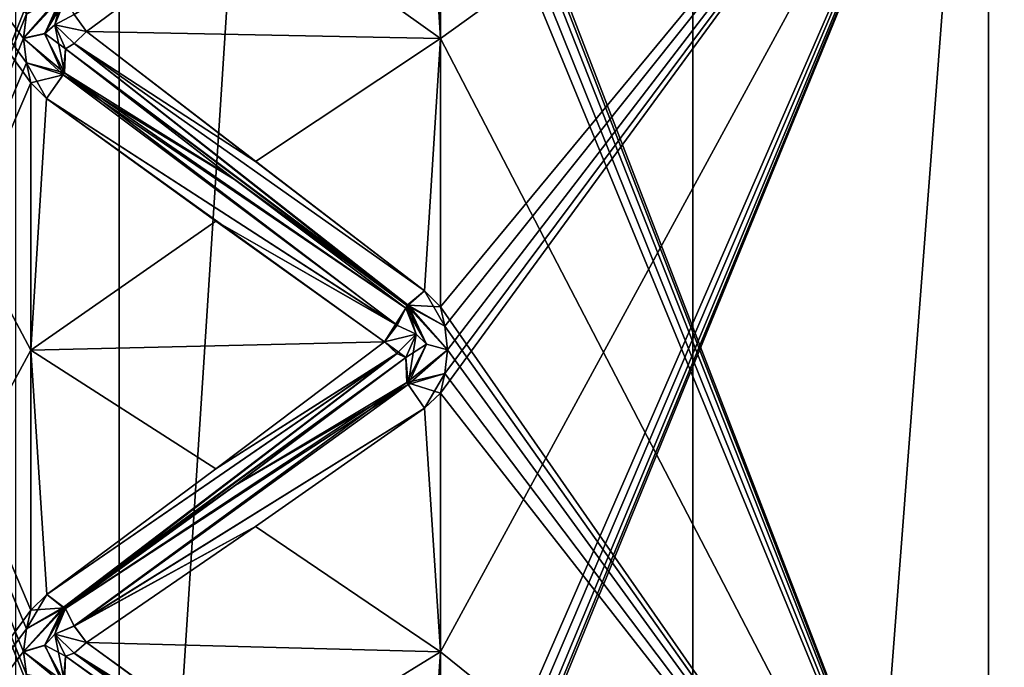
# Model space of a CAD drawing. Header units: inches. Extents: x -10 to 10, y -2.3 to 4.3.
# Tile 16 of 249: x -9.353 to -9.117, y -1.334 to -1.179. Entities that reach past the tile are written whole.
import ezdxf

# ---------------------------------------------------------------- set-up
doc = ezdxf.new("R2010")
doc.units = ezdxf.units.IN
doc.header["$LTSCALE"] = 65.185185
doc.header["$MEASUREMENT"] = 0
for name, color, linetype in [('10566', 7, 'CONTINUOUS'), ('10567', 7, 'CONTINUOUS'), ('10568', 7, 'CONTINUOUS'), ('10714', 7, 'CONTINUOUS'), ('10715', 7, 'CONTINUOUS'), ('10716', 7, 'CONTINUOUS'), ('10717', 7, 'CONTINUOUS'), ('10718', 7, 'CONTINUOUS'), ('10719', 7, 'CONTINUOUS'), ('10720', 7, 'CONTINUOUS'), ('10721', 7, 'CONTINUOUS'), ('10722', 7, 'CONTINUOUS'), ('10723', 7, 'CONTINUOUS'), ('10724', 7, 'CONTINUOUS'), ('10725', 7, 'CONTINUOUS'), ('10726', 7, 'CONTINUOUS'), ('10727', 7, 'CONTINUOUS'), ('10728', 7, 'CONTINUOUS'), ('10729', 7, 'CONTINUOUS'), ('10883', 7, 'CONTINUOUS'), ('10884', 7, 'CONTINUOUS'), ('10885', 7, 'CONTINUOUS'), ('10886', 7, 'CONTINUOUS'), ('10887', 7, 'CONTINUOUS'), ('10888', 7, 'CONTINUOUS'), ('10889', 7, 'CONTINUOUS'), ('10890', 7, 'CONTINUOUS'), ('10891', 7, 'CONTINUOUS'), ('10892', 7, 'CONTINUOUS'), ('10893', 7, 'CONTINUOUS'), ('10894', 7, 'CONTINUOUS'), ('10895', 7, 'CONTINUOUS'), ('10896', 7, 'CONTINUOUS'), ('10897', 7, 'CONTINUOUS'), ('10898', 7, 'CONTINUOUS'), ('10943', 7, 'CONTINUOUS'), ('10946', 7, 'CONTINUOUS'), ('10951', 7, 'CONTINUOUS'), ('11640', 7, 'CONTINUOUS'), ('11786', 7, 'CONTINUOUS'), ('11803', 7, 'CONTINUOUS'), ('11810', 7, 'CONTINUOUS'), ('11811', 7, 'CONTINUOUS'), ('11827', 7, 'CONTINUOUS'), ('11828', 7, 'CONTINUOUS'), ('1219', 7, 'CONTINUOUS')]:
    doc.layers.add(name, color=color, linetype=linetype)

msp = doc.modelspace()

# ---------------------------------------------------------------- linework, layer by layer
at = {"layer": '10566', "linetype": 'Continuous'}
for points in [[(-9.102, -1.3154, 3.05993), (-9.102, -1.01198, 3.18401), (-9.12095, -1.08915, 3.18229), (-9.102, -1.3154, 3.05993)], [(-9.12095, -1.43569, 3.00572), (-9.102, -1.3154, 3.05993), (-9.12095, -1.08915, 3.18229), (-9.12095, -1.43569, 3.00572)], [(-9.102, -1.575, 2.85978), (-9.102, -1.3154, 3.05993), (-9.12095, -1.43569, 3.00572), (-9.102, -1.575, 2.85978)]]:
    msp.add_3dface(points, dxfattribs=at)
at = {"layer": '10567', "linetype": 'Continuous'}
for points in [[(-9.12095, -1.43569, 3.00572), (-9.12095, -1.08915, 3.18229), (-9.252, -1.40901, 3.03289), (-9.12095, -1.43569, 3.00572)], [(-9.252, -1.40901, 3.03289), (-9.12095, -1.08915, 3.18229), (-9.25096, -1.40467, 3.03577), (-9.252, -1.40901, 3.03289)], [(-9.25096, -1.39419, 3.04278), (-9.12095, -1.08915, 3.18229), (-9.252, -1.38986, 3.04569), (-9.25096, -1.39419, 3.04278)], [(-9.252, -1.38986, 3.04569), (-9.12095, -1.08915, 3.18229), (-9.252, -1.33, 3.08253), (-9.252, -1.38986, 3.04569)], [(-9.252, -1.33, 3.08253), (-9.12095, -1.08915, 3.18229), (-9.252, -1.26817, 3.11595), (-9.252, -1.33, 3.08253)], [(-9.252, -1.26817, 3.11595), (-9.12095, -1.08915, 3.18229), (-9.25096, -1.26349, 3.11824), (-9.252, -1.26817, 3.11595)], [(-9.25096, -1.25218, 3.12381), (-9.12095, -1.08915, 3.18229), (-9.252, -1.24751, 3.12614), (-9.25096, -1.25218, 3.12381)], [(-9.252, -1.24751, 3.12614), (-9.12095, -1.08915, 3.18229), (-9.252, -1.18335, 3.15485), (-9.252, -1.24751, 3.12614)], [(-9.252, -1.18335, 3.15485), (-9.12095, -1.08915, 3.18229), (-9.252, -1.11769, 3.17991), (-9.252, -1.18335, 3.15485)], [(-9.25096, -1.40467, 3.03577), (-9.12095, -1.08915, 3.18229), (-9.25029, -1.39942, 3.03926), (-9.25096, -1.40467, 3.03577)], [(-9.25029, -1.39942, 3.03926), (-9.12095, -1.08915, 3.18229), (-9.25096, -1.39419, 3.04278), (-9.25029, -1.39942, 3.03926)], [(-9.25096, -1.26349, 3.11824), (-9.12095, -1.08915, 3.18229), (-9.25029, -1.25783, 3.12101), (-9.25096, -1.26349, 3.11824)], [(-9.25029, -1.25783, 3.12101), (-9.12095, -1.08915, 3.18229), (-9.25096, -1.25218, 3.12381), (-9.25029, -1.25783, 3.12101)]]:
    msp.add_3dface(points, dxfattribs=at)
at = {"layer": '10568', "linetype": 'Continuous'}
for points in [[(-9.12095, -1.08915, 0.81771), (-9.12095, -1.43569, 0.99428), (-9.252, -1.09588, 0.81269), (-9.12095, -1.08915, 0.81771)], [(-9.252, -1.09588, 0.81269), (-9.12095, -1.43569, 0.99428), (-9.25097, -1.10078, 0.81437), (-9.252, -1.09588, 0.81269)], [(-9.25097, -1.10078, 0.81437), (-9.12095, -1.43569, 0.99428), (-9.25029, -1.1067, 0.8164), (-9.25097, -1.10078, 0.81437)], [(-9.25029, -1.1067, 0.8164), (-9.12095, -1.43569, 0.99428), (-9.25096, -1.11272, 0.81842), (-9.25029, -1.1067, 0.8164)], [(-9.25096, -1.11272, 0.81842), (-9.12095, -1.43569, 0.99428), (-9.252, -1.11769, 0.82009), (-9.25096, -1.11272, 0.81842)], [(-9.252, -1.11769, 0.82009), (-9.12095, -1.43569, 0.99428), (-9.252, -1.18335, 0.84515), (-9.252, -1.11769, 0.82009)], [(-9.252, -1.18335, 0.84515), (-9.12095, -1.43569, 0.99428), (-9.252, -1.24751, 0.87386), (-9.252, -1.18335, 0.84515)], [(-9.252, -1.24751, 0.87386), (-9.12095, -1.43569, 0.99428), (-9.25097, -1.25215, 0.87617), (-9.252, -1.24751, 0.87386)], [(-9.25097, -1.25215, 0.87617), (-9.12095, -1.43569, 0.99428), (-9.25029, -1.25776, 0.87896), (-9.25097, -1.25215, 0.87617)], [(-9.25029, -1.25776, 0.87896), (-9.12095, -1.43569, 0.99428), (-9.25096, -1.26346, 0.88175), (-9.25029, -1.25776, 0.87896)], [(-9.25096, -1.26346, 0.88175), (-9.12095, -1.43569, 0.99428), (-9.252, -1.26817, 0.88405), (-9.25096, -1.26346, 0.88175)], [(-9.252, -1.26817, 0.88405), (-9.12095, -1.43569, 0.99428), (-9.252, -1.33, 0.91747), (-9.252, -1.26817, 0.88405)], [(-9.252, -1.33, 0.91747), (-9.12095, -1.43569, 0.99428), (-9.252, -1.38986, 0.95431), (-9.252, -1.33, 0.91747)]]:
    msp.add_3dface(points, dxfattribs=at)
at = {"layer": '10714', "linetype": 'Continuous'}
msp.add_3dface([(-9.33663, -1.18166, 3.15075), (-9.29624, -1.15179, 3.16494), (-9.33959, -1.17766, 3.1509), (-9.33663, -1.18166, 3.15075)], dxfattribs=at)
at = {"layer": '10715', "linetype": 'Continuous'}
for points in [[(-9.35104, -1.1775, 3.1572), (-9.35171, -1.18331, 3.15477), (-9.34223, -1.17248, 3.1563), (-9.35104, -1.1775, 3.1572)], [(-9.34223, -1.17248, 3.1563), (-9.35171, -1.18331, 3.15477), (-9.34664, -1.18214, 3.15195), (-9.34223, -1.17248, 3.1563)], [(-9.34419, -1.18009, 3.14697), (-9.34223, -1.17248, 3.1563), (-9.34664, -1.18214, 3.15195), (-9.34419, -1.18009, 3.14697)], [(-9.34223, -1.17248, 3.1563), (-9.34419, -1.18009, 3.14697), (-9.34169, -1.17372, 3.14873), (-9.34223, -1.17248, 3.1563)]]:
    msp.add_3dface(points, dxfattribs=at)
at = {"layer": '10716', "linetype": 'Continuous'}
for points in [[(-9.34419, -1.18009, 3.14697), (-9.33959, -1.17766, 3.1509), (-9.34169, -1.17372, 3.14873), (-9.34419, -1.18009, 3.14697)], [(-9.33663, -1.18166, 3.15075), (-9.33959, -1.17766, 3.1509), (-9.34419, -1.18009, 3.14697), (-9.33663, -1.18166, 3.15075)], [(-9.33961, -1.1846, 3.14801), (-9.33663, -1.18166, 3.15075), (-9.34419, -1.18009, 3.14697), (-9.33961, -1.1846, 3.14801)], [(-9.34169, -1.18584, 3.1437), (-9.33961, -1.1846, 3.14801), (-9.34419, -1.18009, 3.14697), (-9.34169, -1.18584, 3.1437)]]:
    msp.add_3dface(points, dxfattribs=at)
at = {"layer": '10717', "linetype": 'Continuous'}
for points in [[(-9.34169, -1.18584, 3.1437), (-9.34419, -1.18009, 3.14697), (-9.34664, -1.18214, 3.15195), (-9.34169, -1.18584, 3.1437)], [(-9.35171, -1.18331, 3.15477), (-9.34223, -1.19208, 3.14819), (-9.34664, -1.18214, 3.15195), (-9.35171, -1.18331, 3.15477)], [(-9.35171, -1.18331, 3.15477), (-9.35104, -1.18915, 3.15237), (-9.34223, -1.19208, 3.14819), (-9.35171, -1.18331, 3.15477)], [(-9.34223, -1.19208, 3.14819), (-9.34169, -1.18584, 3.1437), (-9.34664, -1.18214, 3.15195), (-9.34223, -1.19208, 3.14819)], [(-9.35104, -1.18915, 3.15237), (-9.35, -1.19397, 3.15039), (-9.34223, -1.19208, 3.14819), (-9.35104, -1.18915, 3.15237)], [(-9.34619, -1.19769, 3.14859), (-9.34223, -1.19208, 3.14819), (-9.35, -1.19397, 3.15039), (-9.34619, -1.19769, 3.14859)]]:
    msp.add_3dface(points, dxfattribs=at)
at = {"layer": '10718', "linetype": 'Continuous'}
for points in [[(-9.29624, -1.21281, 3.13966), (-9.33663, -1.18166, 3.15075), (-9.33961, -1.1846, 3.14801), (-9.29624, -1.21281, 3.13966)], [(-9.25977, -1.2471, 3.12326), (-9.33961, -1.1846, 3.14801), (-9.34169, -1.18584, 3.1437), (-9.25977, -1.2471, 3.12326)], [(-9.25977, -1.2471, 3.12326), (-9.34169, -1.18584, 3.1437), (-9.3013, -1.21706, 3.13075), (-9.25977, -1.2471, 3.12326)], [(-9.25581, -1.2437, 3.12774), (-9.29624, -1.21281, 3.13966), (-9.33961, -1.1846, 3.14801), (-9.25581, -1.2437, 3.12774)], [(-9.25977, -1.2471, 3.12326), (-9.25581, -1.2437, 3.12774), (-9.33961, -1.1846, 3.14801), (-9.25977, -1.2471, 3.12326)], [(-9.26031, -1.24784, 3.11561), (-9.25977, -1.2471, 3.12326), (-9.3013, -1.21706, 3.13075), (-9.26031, -1.24784, 3.11561)]]:
    msp.add_3dface(points, dxfattribs=at)
at = {"layer": '10719', "linetype": 'Continuous'}
for points in [[(-9.34169, -1.18584, 3.1437), (-9.34223, -1.19208, 3.14819), (-9.3013, -1.21706, 3.13075), (-9.34169, -1.18584, 3.1437)], [(-9.26239, -1.2519, 3.11752), (-9.34223, -1.19208, 3.14819), (-9.34619, -1.19769, 3.14859), (-9.26239, -1.2519, 3.11752)], [(-9.26239, -1.2519, 3.11752), (-9.26031, -1.24784, 3.11561), (-9.34223, -1.19208, 3.14819), (-9.26239, -1.2519, 3.11752)], [(-9.34223, -1.19208, 3.14819), (-9.26031, -1.24784, 3.11561), (-9.3013, -1.21706, 3.13075), (-9.34223, -1.19208, 3.14819)], [(-9.26239, -1.2519, 3.11752), (-9.34619, -1.19769, 3.14859), (-9.30576, -1.22702, 3.13323), (-9.26239, -1.2519, 3.11752)], [(-9.26537, -1.2559, 3.11711), (-9.26239, -1.2519, 3.11752), (-9.30576, -1.22702, 3.13323), (-9.26537, -1.2559, 3.11711)]]:
    msp.add_3dface(points, dxfattribs=at)
at = {"layer": '10720', "linetype": 'Continuous'}
for points in [[(-9.252, -1.24751, 3.12614), (-9.25581, -1.2437, 3.12774), (-9.25977, -1.2471, 3.12326), (-9.252, -1.24751, 3.12614)], [(-9.25977, -1.2471, 3.12326), (-9.26031, -1.24784, 3.11561), (-9.25536, -1.25648, 3.11827), (-9.25977, -1.2471, 3.12326)], [(-9.25781, -1.25409, 3.11344), (-9.25536, -1.25648, 3.11827), (-9.26031, -1.24784, 3.11561), (-9.25781, -1.25409, 3.11344)], [(-9.25029, -1.25783, 3.12101), (-9.25096, -1.25218, 3.12381), (-9.25977, -1.2471, 3.12326), (-9.25029, -1.25783, 3.12101)], [(-9.25029, -1.25783, 3.12101), (-9.25977, -1.2471, 3.12326), (-9.25536, -1.25648, 3.11827), (-9.25029, -1.25783, 3.12101)], [(-9.25096, -1.25218, 3.12381), (-9.252, -1.24751, 3.12614), (-9.25977, -1.2471, 3.12326), (-9.25096, -1.25218, 3.12381)]]:
    msp.add_3dface(points, dxfattribs=at)
at = {"layer": '10721', "linetype": 'Continuous'}
for points in [[(-9.25781, -1.25409, 3.11344), (-9.26031, -1.24784, 3.11561), (-9.26537, -1.2559, 3.11711), (-9.25781, -1.25409, 3.11344)], [(-9.26537, -1.2559, 3.11711), (-9.26031, -1.24784, 3.11561), (-9.26239, -1.2519, 3.11752), (-9.26537, -1.2559, 3.11711)], [(-9.26241, -1.25864, 3.11421), (-9.25781, -1.25409, 3.11344), (-9.26537, -1.2559, 3.11711), (-9.26241, -1.25864, 3.11421)], [(-9.26031, -1.25961, 3.10981), (-9.25781, -1.25409, 3.11344), (-9.26241, -1.25864, 3.11421), (-9.26031, -1.25961, 3.10981)]]:
    msp.add_3dface(points, dxfattribs=at)
at = {"layer": '10722', "linetype": 'Continuous'}
for points in [[(-9.25781, -1.25409, 3.11344), (-9.26031, -1.25961, 3.10981), (-9.25977, -1.26612, 3.11387), (-9.25781, -1.25409, 3.11344)], [(-9.25536, -1.25648, 3.11827), (-9.25781, -1.25409, 3.11344), (-9.25977, -1.26612, 3.11387), (-9.25536, -1.25648, 3.11827)], [(-9.25029, -1.25783, 3.12101), (-9.25536, -1.25648, 3.11827), (-9.25977, -1.26612, 3.11387), (-9.25029, -1.25783, 3.12101)], [(-9.25096, -1.26349, 3.11824), (-9.25029, -1.25783, 3.12101), (-9.25977, -1.26612, 3.11387), (-9.25096, -1.26349, 3.11824)], [(-9.25583, -1.27178, 3.11389), (-9.25096, -1.26349, 3.11824), (-9.25977, -1.26612, 3.11387), (-9.25583, -1.27178, 3.11389)], [(-9.252, -1.26817, 3.11595), (-9.25096, -1.26349, 3.11824), (-9.25583, -1.27178, 3.11389), (-9.252, -1.26817, 3.11595)]]:
    msp.add_3dface(points, dxfattribs=at)
at = {"layer": '10723', "linetype": 'Continuous'}
for points in [[(-9.26241, -1.25864, 3.11421), (-9.26537, -1.2559, 3.11711), (-9.30576, -1.28626, 3.10401), (-9.26241, -1.25864, 3.11421)], [(-9.26241, -1.25864, 3.11421), (-9.30576, -1.28626, 3.10401), (-9.34617, -1.31628, 3.09011), (-9.26241, -1.25864, 3.11421)], [(-9.26241, -1.25864, 3.11421), (-9.34617, -1.31628, 3.09011), (-9.34223, -1.31941, 3.08539), (-9.26241, -1.25864, 3.11421)], [(-9.26031, -1.25961, 3.10981), (-9.26241, -1.25864, 3.11421), (-9.34223, -1.31941, 3.08539), (-9.26031, -1.25961, 3.10981)], [(-9.30101, -1.29015, 3.09471), (-9.26031, -1.25961, 3.10981), (-9.34223, -1.31941, 3.08539), (-9.30101, -1.29015, 3.09471)], [(-9.34169, -1.31964, 3.07772), (-9.30101, -1.29015, 3.09471), (-9.34223, -1.31941, 3.08539), (-9.34169, -1.31964, 3.07772)]]:
    msp.add_3dface(points, dxfattribs=at)
at = {"layer": '10724', "linetype": 'Continuous'}
for points in [[(-9.25977, -1.26612, 3.11387), (-9.26031, -1.25961, 3.10981), (-9.30101, -1.29015, 3.09471), (-9.25977, -1.26612, 3.11387)], [(-9.25977, -1.26612, 3.11387), (-9.30101, -1.29015, 3.09471), (-9.34169, -1.31964, 3.07772), (-9.25977, -1.26612, 3.11387)], [(-9.25977, -1.26612, 3.11387), (-9.34169, -1.31964, 3.07772), (-9.33959, -1.32384, 3.07936), (-9.25977, -1.26612, 3.11387)], [(-9.25583, -1.27178, 3.11389), (-9.25977, -1.26612, 3.11387), (-9.33959, -1.32384, 3.07936), (-9.25583, -1.27178, 3.11389)], [(-9.29624, -1.30002, 3.09666), (-9.25583, -1.27178, 3.11389), (-9.33959, -1.32384, 3.07936), (-9.29624, -1.30002, 3.09666)], [(-9.33663, -1.32778, 3.07869), (-9.29624, -1.30002, 3.09666), (-9.33959, -1.32384, 3.07936), (-9.33663, -1.32778, 3.07869)]]:
    msp.add_3dface(points, dxfattribs=at)
at = {"layer": '10725', "linetype": 'Continuous'}
for points in [[(-9.35104, -1.3245, 3.08563), (-9.34617, -1.31628, 3.09011), (-9.35, -1.32, 3.08824), (-9.35104, -1.3245, 3.08563)], [(-9.34617, -1.31628, 3.09011), (-9.35104, -1.3245, 3.08563), (-9.34223, -1.31941, 3.08539), (-9.34617, -1.31628, 3.09011)], [(-9.35104, -1.3245, 3.08563), (-9.35171, -1.32995, 3.08246), (-9.34223, -1.31941, 3.08539), (-9.35104, -1.3245, 3.08563)], [(-9.34223, -1.31941, 3.08539), (-9.35171, -1.32995, 3.08246), (-9.34664, -1.32842, 3.07981), (-9.34223, -1.31941, 3.08539)], [(-9.34419, -1.32574, 3.07514), (-9.34223, -1.31941, 3.08539), (-9.34664, -1.32842, 3.07981), (-9.34419, -1.32574, 3.07514)], [(-9.34223, -1.31941, 3.08539), (-9.34419, -1.32574, 3.07514), (-9.34169, -1.31964, 3.07772), (-9.34223, -1.31941, 3.08539)]]:
    msp.add_3dface(points, dxfattribs=at)
at = {"layer": '10726', "linetype": 'Continuous'}
for points in [[(-9.34419, -1.32574, 3.07514), (-9.33959, -1.32384, 3.07936), (-9.34169, -1.31964, 3.07772), (-9.34419, -1.32574, 3.07514)], [(-9.33663, -1.32778, 3.07869), (-9.33959, -1.32384, 3.07936), (-9.34419, -1.32574, 3.07514), (-9.33663, -1.32778, 3.07869)], [(-9.33961, -1.33034, 3.07559), (-9.33663, -1.32778, 3.07869), (-9.34419, -1.32574, 3.07514), (-9.33961, -1.33034, 3.07559)], [(-9.34169, -1.33101, 3.07116), (-9.33961, -1.33034, 3.07559), (-9.34419, -1.32574, 3.07514), (-9.34169, -1.33101, 3.07116)]]:
    msp.add_3dface(points, dxfattribs=at)
at = {"layer": '10727', "linetype": 'Continuous'}
for points in [[(-9.34169, -1.33101, 3.07116), (-9.34419, -1.32574, 3.07514), (-9.34664, -1.32842, 3.07981), (-9.34169, -1.33101, 3.07116)], [(-9.35171, -1.32995, 3.08246), (-9.34223, -1.33778, 3.07479), (-9.34664, -1.32842, 3.07981), (-9.35171, -1.32995, 3.08246)], [(-9.35171, -1.32995, 3.08246), (-9.35104, -1.33542, 3.07932), (-9.34223, -1.33778, 3.07479), (-9.35171, -1.32995, 3.08246)], [(-9.34223, -1.33778, 3.07479), (-9.34169, -1.33101, 3.07116), (-9.34664, -1.32842, 3.07981), (-9.34223, -1.33778, 3.07479)]]:
    msp.add_3dface(points, dxfattribs=at)
at = {"layer": '10728', "linetype": 'Continuous'}
for points in [[(-9.29624, -1.35722, 3.06363), (-9.33663, -1.32778, 3.07869), (-9.33961, -1.33034, 3.07559), (-9.29624, -1.35722, 3.06363)], [(-9.25977, -1.38908, 3.04289), (-9.33961, -1.33034, 3.07559), (-9.34169, -1.33101, 3.07116), (-9.25977, -1.38908, 3.04289)], [(-9.25977, -1.38908, 3.04289), (-9.34169, -1.33101, 3.07116), (-9.3013, -1.36027, 3.05424), (-9.25977, -1.38908, 3.04289)], [(-9.25581, -1.38629, 3.04778), (-9.29624, -1.35722, 3.06363), (-9.33961, -1.33034, 3.07559), (-9.25581, -1.38629, 3.04778)], [(-9.25977, -1.38908, 3.04289), (-9.25581, -1.38629, 3.04778), (-9.33961, -1.33034, 3.07559), (-9.25977, -1.38908, 3.04289)]]:
    msp.add_3dface(points, dxfattribs=at)
at = {"layer": '10729', "linetype": 'Continuous'}
msp.add_3dface([(-9.34169, -1.33101, 3.07116), (-9.34223, -1.33778, 3.07479), (-9.3013, -1.36027, 3.05424), (-9.34169, -1.33101, 3.07116)], dxfattribs=at)
at = {"layer": '10883', "linetype": 'Continuous'}
msp.add_3dface([(-9.34169, -1.33101, 0.92884), (-9.30173, -1.35996, 0.94557), (-9.34195, -1.33723, 0.92541), (-9.34169, -1.33101, 0.92884)], dxfattribs=at)
at = {"layer": '10884', "linetype": 'Continuous'}
for points in [[(-9.33663, -1.32778, 0.92131), (-9.29624, -1.35722, 0.93637), (-9.33959, -1.33033, 0.92439), (-9.33663, -1.32778, 0.92131)], [(-9.26005, -1.38914, 0.95769), (-9.34169, -1.33101, 0.92884), (-9.33959, -1.33033, 0.92439), (-9.26005, -1.38914, 0.95769)], [(-9.25581, -1.38629, 0.95222), (-9.26005, -1.38914, 0.95769), (-9.33959, -1.33033, 0.92439), (-9.25581, -1.38629, 0.95222)], [(-9.29624, -1.35722, 0.93637), (-9.25581, -1.38629, 0.95222), (-9.33959, -1.33033, 0.92439), (-9.29624, -1.35722, 0.93637)], [(-9.26005, -1.38914, 0.95769), (-9.30173, -1.35996, 0.94557), (-9.34169, -1.33101, 0.92884), (-9.26005, -1.38914, 0.95769)]]:
    msp.add_3dface(points, dxfattribs=at)
at = {"layer": '10885', "linetype": 'Continuous'}
for points in [[(-9.34419, -1.32577, 0.92488), (-9.34195, -1.33723, 0.92541), (-9.34669, -1.3285, 0.92017), (-9.34419, -1.32577, 0.92488)], [(-9.34195, -1.33723, 0.92541), (-9.34419, -1.32577, 0.92488), (-9.34169, -1.33101, 0.92884), (-9.34195, -1.33723, 0.92541)], [(-9.34195, -1.33723, 0.92541), (-9.35171, -1.33002, 0.91758), (-9.34669, -1.3285, 0.92017), (-9.34195, -1.33723, 0.92541)], [(-9.35103, -1.33545, 0.9207), (-9.35171, -1.33002, 0.91758), (-9.34195, -1.33723, 0.92541), (-9.35103, -1.33545, 0.9207)]]:
    msp.add_3dface(points, dxfattribs=at)
at = {"layer": '10886', "linetype": 'Continuous'}
for points in [[(-9.34169, -1.31964, 0.92228), (-9.33961, -1.32382, 0.92065), (-9.34419, -1.32577, 0.92488), (-9.34169, -1.31964, 0.92228)], [(-9.33961, -1.32382, 0.92065), (-9.33663, -1.32778, 0.92131), (-9.34419, -1.32577, 0.92488), (-9.33961, -1.32382, 0.92065)], [(-9.33663, -1.32778, 0.92131), (-9.33959, -1.33033, 0.92439), (-9.34419, -1.32577, 0.92488), (-9.33663, -1.32778, 0.92131)], [(-9.34419, -1.32577, 0.92488), (-9.33959, -1.33033, 0.92439), (-9.34169, -1.33101, 0.92884), (-9.34419, -1.32577, 0.92488)]]:
    msp.add_3dface(points, dxfattribs=at)
at = {"layer": '10887', "linetype": 'Continuous'}
for points in [[(-9.35, -1.32, 0.91176), (-9.34617, -1.31628, 0.90989), (-9.34195, -1.31951, 0.91519), (-9.35, -1.32, 0.91176)], [(-9.35171, -1.33002, 0.91758), (-9.35104, -1.32453, 0.91439), (-9.34195, -1.31951, 0.91519), (-9.35171, -1.33002, 0.91758)], [(-9.34669, -1.3285, 0.92017), (-9.35171, -1.33002, 0.91758), (-9.34195, -1.31951, 0.91519), (-9.34669, -1.3285, 0.92017)], [(-9.35104, -1.32453, 0.91439), (-9.35, -1.32, 0.91176), (-9.34195, -1.31951, 0.91519), (-9.35104, -1.32453, 0.91439)], [(-9.34169, -1.31964, 0.92228), (-9.34669, -1.3285, 0.92017), (-9.34195, -1.31951, 0.91519), (-9.34169, -1.31964, 0.92228)], [(-9.34169, -1.31964, 0.92228), (-9.34419, -1.32577, 0.92488), (-9.34669, -1.3285, 0.92017), (-9.34169, -1.31964, 0.92228)]]:
    msp.add_3dface(points, dxfattribs=at)
at = {"layer": '10888', "linetype": 'Continuous'}
for points in [[(-9.26031, -1.25961, 0.89019), (-9.26005, -1.26559, 0.88636), (-9.30081, -1.29, 0.90521), (-9.26031, -1.25961, 0.89019)], [(-9.26005, -1.26559, 0.88636), (-9.33961, -1.32382, 0.92065), (-9.34169, -1.31964, 0.92228), (-9.26005, -1.26559, 0.88636)], [(-9.26005, -1.26559, 0.88636), (-9.34169, -1.31964, 0.92228), (-9.30081, -1.29, 0.90521), (-9.26005, -1.26559, 0.88636)], [(-9.26005, -1.26559, 0.88636), (-9.25583, -1.27178, 0.88611), (-9.33961, -1.32382, 0.92065), (-9.26005, -1.26559, 0.88636)], [(-9.25583, -1.27178, 0.88611), (-9.29624, -1.30002, 0.90334), (-9.33961, -1.32382, 0.92065), (-9.25583, -1.27178, 0.88611)], [(-9.29624, -1.30002, 0.90334), (-9.33663, -1.32778, 0.92131), (-9.33961, -1.32382, 0.92065), (-9.29624, -1.30002, 0.90334)]]:
    msp.add_3dface(points, dxfattribs=at)
at = {"layer": '10889', "linetype": 'Continuous'}
for points in [[(-9.26537, -1.2559, 0.88289), (-9.26239, -1.25865, 0.88582), (-9.30576, -1.28626, 0.89599), (-9.26537, -1.2559, 0.88289)], [(-9.34617, -1.31628, 0.90989), (-9.26239, -1.25865, 0.88582), (-9.34195, -1.31951, 0.91519), (-9.34617, -1.31628, 0.90989)], [(-9.26239, -1.25865, 0.88582), (-9.34617, -1.31628, 0.90989), (-9.30576, -1.28626, 0.89599), (-9.26239, -1.25865, 0.88582)], [(-9.26239, -1.25865, 0.88582), (-9.26031, -1.25961, 0.89019), (-9.34195, -1.31951, 0.91519), (-9.26239, -1.25865, 0.88582)], [(-9.34195, -1.31951, 0.91519), (-9.26031, -1.25961, 0.89019), (-9.30081, -1.29, 0.90521), (-9.34195, -1.31951, 0.91519)], [(-9.34169, -1.31964, 0.92228), (-9.34195, -1.31951, 0.91519), (-9.30081, -1.29, 0.90521), (-9.34169, -1.31964, 0.92228)]]:
    msp.add_3dface(points, dxfattribs=at)
at = {"layer": '10890', "linetype": 'Continuous'}
for points in [[(-9.25781, -1.25405, 0.88654), (-9.25531, -1.25645, 0.88166), (-9.26031, -1.25961, 0.89019), (-9.25781, -1.25405, 0.88654)], [(-9.26005, -1.26559, 0.88636), (-9.26031, -1.25961, 0.89019), (-9.25531, -1.25645, 0.88166), (-9.26005, -1.26559, 0.88636)], [(-9.25029, -1.25776, 0.87896), (-9.26005, -1.26559, 0.88636), (-9.25531, -1.25645, 0.88166), (-9.25029, -1.25776, 0.87896)], [(-9.25029, -1.25776, 0.87896), (-9.25096, -1.26346, 0.88175), (-9.26005, -1.26559, 0.88636), (-9.25029, -1.25776, 0.87896)], [(-9.25096, -1.26346, 0.88175), (-9.252, -1.26817, 0.88405), (-9.26005, -1.26559, 0.88636), (-9.25096, -1.26346, 0.88175)], [(-9.252, -1.26817, 0.88405), (-9.25583, -1.27178, 0.88611), (-9.26005, -1.26559, 0.88636), (-9.252, -1.26817, 0.88405)]]:
    msp.add_3dface(points, dxfattribs=at)
at = {"layer": '10891', "linetype": 'Continuous'}
for points in [[(-9.26031, -1.24784, 0.88439), (-9.25781, -1.25405, 0.88654), (-9.26241, -1.25192, 0.88248), (-9.26031, -1.24784, 0.88439)], [(-9.26241, -1.25192, 0.88248), (-9.25781, -1.25405, 0.88654), (-9.26537, -1.2559, 0.88289), (-9.26241, -1.25192, 0.88248)], [(-9.25781, -1.25405, 0.88654), (-9.26031, -1.25961, 0.89019), (-9.26537, -1.2559, 0.88289), (-9.25781, -1.25405, 0.88654)], [(-9.26537, -1.2559, 0.88289), (-9.26031, -1.25961, 0.89019), (-9.26239, -1.25865, 0.88582), (-9.26537, -1.2559, 0.88289)]]:
    msp.add_3dface(points, dxfattribs=at)
at = {"layer": '10892', "linetype": 'Continuous'}
for points in [[(-9.25581, -1.2437, 0.87226), (-9.25097, -1.25215, 0.87617), (-9.26005, -1.24724, 0.87731), (-9.25581, -1.2437, 0.87226)], [(-9.252, -1.24751, 0.87386), (-9.25097, -1.25215, 0.87617), (-9.25581, -1.2437, 0.87226), (-9.252, -1.24751, 0.87386)], [(-9.25781, -1.25405, 0.88654), (-9.26031, -1.24784, 0.88439), (-9.26005, -1.24724, 0.87731), (-9.25781, -1.25405, 0.88654)], [(-9.25097, -1.25215, 0.87617), (-9.25029, -1.25776, 0.87896), (-9.26005, -1.24724, 0.87731), (-9.25097, -1.25215, 0.87617)], [(-9.25029, -1.25776, 0.87896), (-9.25531, -1.25645, 0.88166), (-9.26005, -1.24724, 0.87731), (-9.25029, -1.25776, 0.87896)], [(-9.25531, -1.25645, 0.88166), (-9.25781, -1.25405, 0.88654), (-9.26005, -1.24724, 0.87731), (-9.25531, -1.25645, 0.88166)]]:
    msp.add_3dface(points, dxfattribs=at)
at = {"layer": '10893', "linetype": 'Continuous'}
for points in [[(-9.34169, -1.18584, 0.8563), (-9.30174, -1.21672, 0.8691), (-9.34195, -1.19156, 0.85208), (-9.34169, -1.18584, 0.8563)], [(-9.26241, -1.25192, 0.88248), (-9.34619, -1.19769, 0.85141), (-9.34195, -1.19156, 0.85208), (-9.26241, -1.25192, 0.88248)], [(-9.26031, -1.24784, 0.88439), (-9.26241, -1.25192, 0.88248), (-9.34195, -1.19156, 0.85208), (-9.26031, -1.24784, 0.88439)], [(-9.30174, -1.21672, 0.8691), (-9.26031, -1.24784, 0.88439), (-9.34195, -1.19156, 0.85208), (-9.30174, -1.21672, 0.8691)], [(-9.26241, -1.25192, 0.88248), (-9.30576, -1.22702, 0.86677), (-9.34619, -1.19769, 0.85141), (-9.26241, -1.25192, 0.88248)], [(-9.26241, -1.25192, 0.88248), (-9.26537, -1.2559, 0.88289), (-9.30576, -1.22702, 0.86677), (-9.26241, -1.25192, 0.88248)]]:
    msp.add_3dface(points, dxfattribs=at)
at = {"layer": '10894', "linetype": 'Continuous'}
for points in [[(-9.33663, -1.18166, 0.84925), (-9.29624, -1.21281, 0.86034), (-9.33959, -1.18458, 0.85197), (-9.33663, -1.18166, 0.84925)], [(-9.26005, -1.24724, 0.87731), (-9.34169, -1.18584, 0.8563), (-9.33959, -1.18458, 0.85197), (-9.26005, -1.24724, 0.87731)], [(-9.26005, -1.24724, 0.87731), (-9.30174, -1.21672, 0.8691), (-9.34169, -1.18584, 0.8563), (-9.26005, -1.24724, 0.87731)], [(-9.25581, -1.2437, 0.87226), (-9.26005, -1.24724, 0.87731), (-9.33959, -1.18458, 0.85197), (-9.25581, -1.2437, 0.87226)], [(-9.29624, -1.21281, 0.86034), (-9.25581, -1.2437, 0.87226), (-9.33959, -1.18458, 0.85197), (-9.29624, -1.21281, 0.86034)], [(-9.26005, -1.24724, 0.87731), (-9.26031, -1.24784, 0.88439), (-9.30174, -1.21672, 0.8691), (-9.26005, -1.24724, 0.87731)]]:
    msp.add_3dface(points, dxfattribs=at)
at = {"layer": '10895', "linetype": 'Continuous'}
for points in [[(-9.34419, -1.18013, 0.85305), (-9.34195, -1.19156, 0.85208), (-9.34669, -1.18222, 0.84803), (-9.34419, -1.18013, 0.85305)], [(-9.34195, -1.19156, 0.85208), (-9.34419, -1.18013, 0.85305), (-9.34169, -1.18584, 0.8563), (-9.34195, -1.19156, 0.85208)], [(-9.34195, -1.19156, 0.85208), (-9.35171, -1.18339, 0.84526), (-9.34669, -1.18222, 0.84803), (-9.34195, -1.19156, 0.85208)], [(-9.35103, -1.18918, 0.84764), (-9.35171, -1.18339, 0.84526), (-9.34195, -1.19156, 0.85208), (-9.35103, -1.18918, 0.84764)], [(-9.35103, -1.18918, 0.84764), (-9.34619, -1.19769, 0.85141), (-9.35, -1.19397, 0.84961), (-9.35103, -1.18918, 0.84764)], [(-9.34619, -1.19769, 0.85141), (-9.35103, -1.18918, 0.84764), (-9.34195, -1.19156, 0.85208), (-9.34619, -1.19769, 0.85141)]]:
    msp.add_3dface(points, dxfattribs=at)
at = {"layer": '10896', "linetype": 'Continuous'}
for points in [[(-9.34169, -1.17372, 0.85127), (-9.33961, -1.17764, 0.84911), (-9.34419, -1.18013, 0.85305), (-9.34169, -1.17372, 0.85127)], [(-9.33961, -1.17764, 0.84911), (-9.33663, -1.18166, 0.84925), (-9.34419, -1.18013, 0.85305), (-9.33961, -1.17764, 0.84911)], [(-9.33663, -1.18166, 0.84925), (-9.33959, -1.18458, 0.85197), (-9.34419, -1.18013, 0.85305), (-9.33663, -1.18166, 0.84925)], [(-9.34419, -1.18013, 0.85305), (-9.33959, -1.18458, 0.85197), (-9.34169, -1.18584, 0.8563), (-9.34419, -1.18013, 0.85305)]]:
    msp.add_3dface(points, dxfattribs=at)
at = {"layer": '10897', "linetype": 'Continuous'}
for points in [[(-9.35171, -1.18339, 0.84526), (-9.35104, -1.17753, 0.84281), (-9.34195, -1.17266, 0.84426), (-9.35171, -1.18339, 0.84526)], [(-9.34669, -1.18222, 0.84803), (-9.35171, -1.18339, 0.84526), (-9.34195, -1.17266, 0.84426), (-9.34669, -1.18222, 0.84803)], [(-9.34169, -1.17372, 0.85127), (-9.34669, -1.18222, 0.84803), (-9.34195, -1.17266, 0.84426), (-9.34169, -1.17372, 0.85127)], [(-9.34169, -1.17372, 0.85127), (-9.34419, -1.18013, 0.85305), (-9.34669, -1.18222, 0.84803), (-9.34169, -1.17372, 0.85127)]]:
    msp.add_3dface(points, dxfattribs=at)
at = {"layer": '10898', "linetype": 'Continuous'}
msp.add_3dface([(-9.29624, -1.15179, 0.83506), (-9.33663, -1.18166, 0.84925), (-9.33961, -1.17764, 0.84911), (-9.29624, -1.15179, 0.83506)], dxfattribs=at)
at = {"layer": '10943', "linetype": 'Continuous'}
for points in [[(-9.35103, -1.33545, 0.9207), (-9.35, -1.33995, 0.92327), (-9.48105, -1.011, 0.79512), (-9.35103, -1.33545, 0.9207)], [(-9.48105, -1.011, 0.79512), (-9.35, -1.33995, 0.92327), (-9.48105, -1.36835, 0.94865), (-9.48105, -1.011, 0.79512)], [(-9.35171, -1.33002, 0.91758), (-9.35103, -1.33545, 0.9207), (-9.48105, -1.011, 0.79512), (-9.35171, -1.33002, 0.91758)], [(-9.35104, -1.32453, 0.91439), (-9.35171, -1.33002, 0.91758), (-9.48105, -1.011, 0.79512), (-9.35104, -1.32453, 0.91439)], [(-9.35, -1.32, 0.91176), (-9.35104, -1.32453, 0.91439), (-9.48105, -1.011, 0.79512), (-9.35, -1.32, 0.91176)], [(-9.35, -1.25786, 0.87891), (-9.35, -1.32, 0.91176), (-9.48105, -1.011, 0.79512), (-9.35, -1.25786, 0.87891)], [(-9.35, -1.19397, 0.84961), (-9.35, -1.25786, 0.87891), (-9.48105, -1.011, 0.79512), (-9.35, -1.19397, 0.84961)], [(-9.35103, -1.18918, 0.84764), (-9.35, -1.19397, 0.84961), (-9.48105, -1.011, 0.79512), (-9.35103, -1.18918, 0.84764)], [(-9.35171, -1.18339, 0.84526), (-9.35103, -1.18918, 0.84764), (-9.48105, -1.011, 0.79512), (-9.35171, -1.18339, 0.84526)], [(-9.35104, -1.17753, 0.84281), (-9.35171, -1.18339, 0.84526), (-9.48105, -1.011, 0.79512), (-9.35104, -1.17753, 0.84281)]]:
    msp.add_3dface(points, dxfattribs=at)
at = {"layer": '10946', "linetype": 'Continuous'}
for points in [[(-9.19167, 0.545, 13.94785), (-9.35355, -1.955, 13.83966), (-9.35356, 0.545, 13.83965), (-9.19167, 0.545, 13.94785)], [(-9.19165, -1.955, 13.94786), (-9.35355, -1.955, 13.83966), (-9.19167, 0.545, 13.94785), (-9.19165, -1.955, 13.94786)], [(-9, 0.545, 13.9861), (-9.19165, -1.955, 13.94786), (-9.19167, 0.545, 13.94785), (-9, 0.545, 13.9861)], [(-9, -1.955, 13.9861), (-9.19165, -1.955, 13.94786), (-9, 0.545, 13.9861), (-9, -1.955, 13.9861)]]:
    msp.add_3dface(points, dxfattribs=at)
at = {"layer": '10951', "linetype": 'Continuous'}
for points in [[(-9.56879, -1.955, 13.81493), (-9.32884, -1.955, 14.05488), (-9.56878, 0.545, 13.81495), (-9.56879, -1.955, 13.81493)], [(-9.56878, 0.545, 13.81495), (-9.32884, -1.955, 14.05488), (-9.32883, 0.545, 14.05489), (-9.56878, 0.545, 13.81495)], [(-9.32884, -1.955, 14.05488), (-9, -1.955, 14.1431), (-9.32883, 0.545, 14.05489), (-9.32884, -1.955, 14.05488)], [(-9.32883, 0.545, 14.05489), (-9, -1.955, 14.1431), (-9, 0.545, 14.1431), (-9.32883, 0.545, 14.05489)]]:
    msp.add_3dface(points, dxfattribs=at)
at = {"layer": '11640', "linetype": 'Continuous'}
for points in [[(-9.48105, -1.16565, 3.15463), (-9.48105, -1.49991, 2.95577), (-9.35, -1.17269, 3.15921), (-9.48105, -1.16565, 3.15463)], [(-9.35, -1.17269, 3.15921), (-9.48105, -1.49991, 2.95577), (-9.35104, -1.1775, 3.1572), (-9.35, -1.17269, 3.15921)], [(-9.35104, -1.1775, 3.1572), (-9.48105, -1.49991, 2.95577), (-9.35171, -1.18331, 3.15477), (-9.35104, -1.1775, 3.1572)], [(-9.35171, -1.18331, 3.15477), (-9.48105, -1.49991, 2.95577), (-9.35104, -1.18915, 3.15237), (-9.35171, -1.18331, 3.15477)], [(-9.35104, -1.18915, 3.15237), (-9.48105, -1.49991, 2.95577), (-9.35, -1.19397, 3.15039), (-9.35104, -1.18915, 3.15237)], [(-9.35, -1.19397, 3.15039), (-9.48105, -1.49991, 2.95577), (-9.35, -1.25786, 3.12109), (-9.35, -1.19397, 3.15039)], [(-9.35, -1.25786, 3.12109), (-9.48105, -1.49991, 2.95577), (-9.35, -1.32, 3.08824), (-9.35, -1.25786, 3.12109)], [(-9.35, -1.32, 3.08824), (-9.48105, -1.49991, 2.95577), (-9.35104, -1.3245, 3.08563), (-9.35, -1.32, 3.08824)], [(-9.35104, -1.3245, 3.08563), (-9.48105, -1.49991, 2.95577), (-9.35171, -1.32995, 3.08246), (-9.35104, -1.3245, 3.08563)], [(-9.35171, -1.32995, 3.08246), (-9.48105, -1.49991, 2.95577), (-9.35104, -1.33542, 3.07932), (-9.35171, -1.32995, 3.08246)]]:
    msp.add_3dface(points, dxfattribs=at)
at = {"layer": '11786', "linetype": 'Continuous'}
for points in [[(-9.35, -1.25786, 3.12109), (-9.34619, -1.19769, 3.14859), (-9.35, -1.19397, 3.15039), (-9.35, -1.25786, 3.12109)], [(-9.34619, -1.19769, 3.14859), (-9.35, -1.25786, 3.12109), (-9.30576, -1.22702, 3.13323), (-9.34619, -1.19769, 3.14859)], [(-9.35, -1.25786, 3.12109), (-9.26537, -1.2559, 3.11711), (-9.30576, -1.22702, 3.13323), (-9.35, -1.25786, 3.12109)], [(-9.26537, -1.2559, 3.11711), (-9.35, -1.25786, 3.12109), (-9.30576, -1.28626, 3.10401), (-9.26537, -1.2559, 3.11711)], [(-9.30576, -1.28626, 3.10401), (-9.35, -1.25786, 3.12109), (-9.34617, -1.31628, 3.09011), (-9.30576, -1.28626, 3.10401)], [(-9.34617, -1.31628, 3.09011), (-9.35, -1.25786, 3.12109), (-9.35, -1.32, 3.08824), (-9.34617, -1.31628, 3.09011)]]:
    msp.add_3dface(points, dxfattribs=at)
at = {"layer": '11803', "linetype": 'Continuous'}
for points in [[(-9.34619, -1.19769, 0.85141), (-9.35, -1.25786, 0.87891), (-9.35, -1.19397, 0.84961), (-9.34619, -1.19769, 0.85141)], [(-9.26537, -1.2559, 0.88289), (-9.35, -1.25786, 0.87891), (-9.34619, -1.19769, 0.85141), (-9.26537, -1.2559, 0.88289)], [(-9.30576, -1.22702, 0.86677), (-9.26537, -1.2559, 0.88289), (-9.34619, -1.19769, 0.85141), (-9.30576, -1.22702, 0.86677)], [(-9.35, -1.25786, 0.87891), (-9.26537, -1.2559, 0.88289), (-9.30576, -1.28626, 0.89599), (-9.35, -1.25786, 0.87891)], [(-9.35, -1.25786, 0.87891), (-9.34617, -1.31628, 0.90989), (-9.35, -1.32, 0.91176), (-9.35, -1.25786, 0.87891)], [(-9.34617, -1.31628, 0.90989), (-9.35, -1.25786, 0.87891), (-9.30576, -1.28626, 0.89599), (-9.34617, -1.31628, 0.90989)]]:
    msp.add_3dface(points, dxfattribs=at)
at = {"layer": '11810', "linetype": 'Continuous'}
for points in [[(-9.252, -1.18335, 0.84515), (-9.25583, -1.12154, 0.82166), (-9.252, -1.11769, 0.82009), (-9.252, -1.18335, 0.84515)], [(-9.25583, -1.12154, 0.82166), (-9.252, -1.18335, 0.84515), (-9.29624, -1.15179, 0.83506), (-9.25583, -1.12154, 0.82166)], [(-9.29624, -1.15179, 0.83506), (-9.252, -1.18335, 0.84515), (-9.33663, -1.18166, 0.84925), (-9.29624, -1.15179, 0.83506)], [(-9.252, -1.18335, 0.84515), (-9.25581, -1.2437, 0.87226), (-9.33663, -1.18166, 0.84925), (-9.252, -1.18335, 0.84515)], [(-9.33663, -1.18166, 0.84925), (-9.25581, -1.2437, 0.87226), (-9.29624, -1.21281, 0.86034), (-9.33663, -1.18166, 0.84925)], [(-9.252, -1.18335, 0.84515), (-9.252, -1.24751, 0.87386), (-9.25581, -1.2437, 0.87226), (-9.252, -1.18335, 0.84515)]]:
    msp.add_3dface(points, dxfattribs=at)
at = {"layer": '11811', "linetype": 'Continuous'}
for points in [[(-9.252, -1.33, 0.91747), (-9.25583, -1.27178, 0.88611), (-9.252, -1.26817, 0.88405), (-9.252, -1.33, 0.91747)], [(-9.25583, -1.27178, 0.88611), (-9.252, -1.33, 0.91747), (-9.29624, -1.30002, 0.90334), (-9.25583, -1.27178, 0.88611)], [(-9.29624, -1.30002, 0.90334), (-9.252, -1.33, 0.91747), (-9.33663, -1.32778, 0.92131), (-9.29624, -1.30002, 0.90334)], [(-9.252, -1.33, 0.91747), (-9.25581, -1.38629, 0.95222), (-9.33663, -1.32778, 0.92131), (-9.252, -1.33, 0.91747)], [(-9.33663, -1.32778, 0.92131), (-9.25581, -1.38629, 0.95222), (-9.29624, -1.35722, 0.93637), (-9.33663, -1.32778, 0.92131)], [(-9.252, -1.33, 0.91747), (-9.252, -1.38986, 0.95431), (-9.25581, -1.38629, 0.95222), (-9.252, -1.33, 0.91747)]]:
    msp.add_3dface(points, dxfattribs=at)
at = {"layer": '11827', "linetype": 'Continuous'}
for points in [[(-9.252, -1.33, 3.08253), (-9.252, -1.26817, 3.11595), (-9.25583, -1.27178, 3.11389), (-9.252, -1.33, 3.08253)], [(-9.252, -1.33, 3.08253), (-9.25583, -1.27178, 3.11389), (-9.29624, -1.30002, 3.09666), (-9.252, -1.33, 3.08253)], [(-9.33663, -1.32778, 3.07869), (-9.252, -1.33, 3.08253), (-9.29624, -1.30002, 3.09666), (-9.33663, -1.32778, 3.07869)], [(-9.29624, -1.35722, 3.06363), (-9.252, -1.33, 3.08253), (-9.33663, -1.32778, 3.07869), (-9.29624, -1.35722, 3.06363)], [(-9.25581, -1.38629, 3.04778), (-9.252, -1.33, 3.08253), (-9.29624, -1.35722, 3.06363), (-9.25581, -1.38629, 3.04778)], [(-9.252, -1.38986, 3.04569), (-9.252, -1.33, 3.08253), (-9.25581, -1.38629, 3.04778), (-9.252, -1.38986, 3.04569)]]:
    msp.add_3dface(points, dxfattribs=at)
at = {"layer": '11828', "linetype": 'Continuous'}
for points in [[(-9.252, -1.18335, 3.15485), (-9.252, -1.11769, 3.17991), (-9.25583, -1.12154, 3.17834), (-9.252, -1.18335, 3.15485)], [(-9.252, -1.18335, 3.15485), (-9.25583, -1.12154, 3.17834), (-9.29624, -1.15179, 3.16494), (-9.252, -1.18335, 3.15485)], [(-9.33663, -1.18166, 3.15075), (-9.252, -1.18335, 3.15485), (-9.29624, -1.15179, 3.16494), (-9.33663, -1.18166, 3.15075)], [(-9.29624, -1.21281, 3.13966), (-9.252, -1.18335, 3.15485), (-9.33663, -1.18166, 3.15075), (-9.29624, -1.21281, 3.13966)], [(-9.25581, -1.2437, 3.12774), (-9.252, -1.18335, 3.15485), (-9.29624, -1.21281, 3.13966), (-9.25581, -1.2437, 3.12774)], [(-9.252, -1.24751, 3.12614), (-9.252, -1.18335, 3.15485), (-9.25581, -1.2437, 3.12774), (-9.252, -1.24751, 3.12614)]]:
    msp.add_3dface(points, dxfattribs=at)
at = {"layer": '1219', "linetype": 'Continuous'}
for points in [[(-9.12095, -1.08915, 0.81771), (-9.102, -1.01198, 0.81599), (-9.102, -1.3154, 0.94007), (-9.12095, -1.08915, 0.81771)], [(-9.12095, -1.43569, 0.99428), (-9.12095, -1.08915, 0.81771), (-9.102, -1.3154, 0.94007), (-9.12095, -1.43569, 0.99428)], [(-9.102, -1.575, 1.14022), (-9.12095, -1.43569, 0.99428), (-9.102, -1.3154, 0.94007), (-9.102, -1.575, 1.14022)]]:
    msp.add_3dface(points, dxfattribs=at)

doc.saveas('drawing.dxf')
